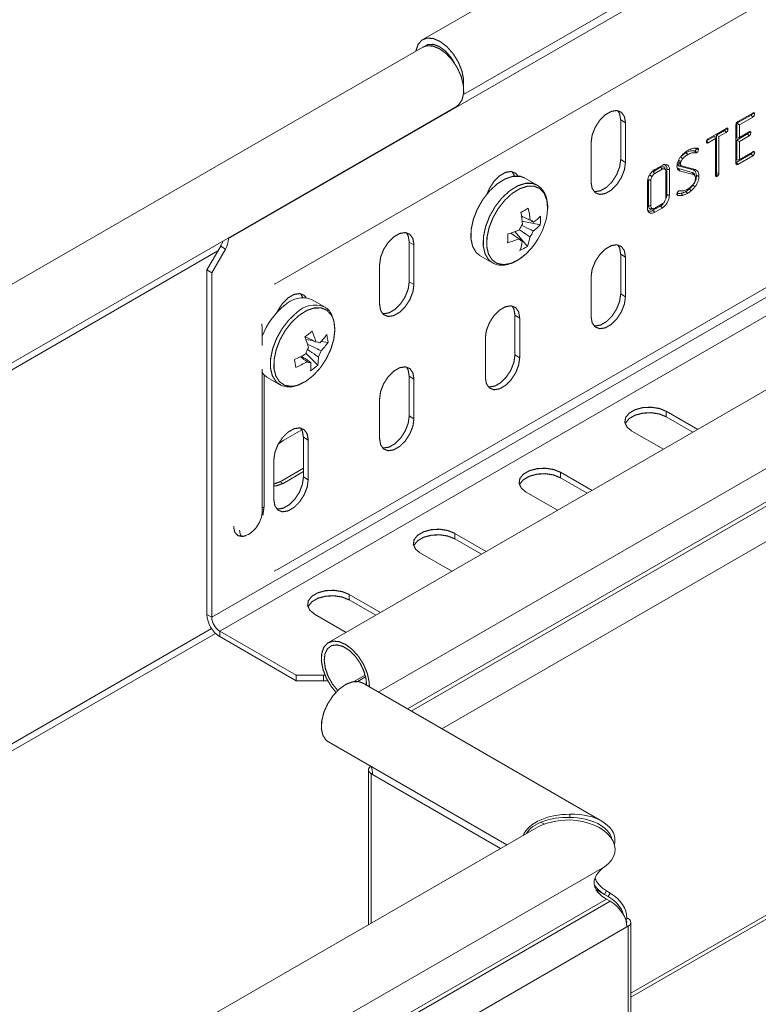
# Model space of a CAD drawing. Header units: millimetres. Extents: x 306 to 1436, y -1629 to 484.
# Tile 7 of 31: x 784 to 883, y -1063 to -931. Entities that reach past the tile are written whole.
import ezdxf

# ---------------------------------------------------------------- set-up
doc = ezdxf.new("R2010")
doc.units = ezdxf.units.MM
doc.linetypes.add('K5LT32768', pattern=[0])
doc.linetypes.add('K5LT32769', pattern=[0])

msp = doc.modelspace()

# ---------------------------------------------------------------- linework, layer by layer
at = {"color": 7, "linetype": 'K5LT32768', "lineweight": 15}
for p, q in [((1027.81, -824.12), (838.3, -933.52)), ((843.76, -940.88), (1032.36, -832)), ((942.19, -885.18), (812.33, -960.14)), ((818.9, -966.02), (936.28, -898.26)), ((810.08, -1010.81), (944.43, -933.26)), ((838.3, -934.54), (763, -978.01)), ((811.15, -1012.65), (945.5, -935.09)), ((818.9, -1004.4), (936.28, -936.64)), ((767.55, -985.9), (842.85, -942.42)), ((864.78, -944.28), (865.42, -944.64)), ((864.78, -949.58), (864.78, -944.28)), ((882.23, -943.63), (880.33, -944.72)), ((880.45, -944.5), (882.45, -943.35)), ((882.44, -943.89), (880.67, -944.91)), ((882.23, -943.63), (882.44, -943.89)), ((882.36, -943.42), (882.7, -943.47)), ((865.42, -949.95), (865.42, -944.64)), ((876.49, -946.78), (878.89, -945.4)), ((878.67, -945.68), (877.59, -946.3)), ((878.67, -945.68), (878.89, -945.94)), ((880.2, -950.09), (880.2, -944.93)), ((880.33, -944.72), (880.33, -946.7)), ((880.33, -944.72), (880.67, -944.91)), ((880.67, -944.91), (880.67, -946.61)), ((877.37, -946.43), (876.28, -947.06)), ((876.28, -947.06), (876.49, -947.32)), ((877.46, -946.77), (876.49, -947.32)), ((877.37, -946.43), (877.46, -946.77)), ((877.46, -951.66), (877.46, -946.77)), ((877.59, -946.3), (877.59, -951.33)), ((877.59, -946.3), (877.92, -946.5)), ((878.89, -945.94), (877.92, -946.5)), ((877.92, -946.5), (877.92, -951.38)), ((881.73, -946.15), (880.33, -946.96)), ((880.33, -946.7), (880.67, -946.61)), ((880.33, -946.96), (880.33, -949.64)), ((880.33, -946.96), (880.67, -947.15)), ((880.67, -946.61), (881.95, -945.87)), ((881.95, -946.41), (880.67, -947.15)), ((881.73, -946.15), (881.95, -946.41)), ((881.87, -945.94), (882.2, -946)), ((860.82, -947.3), (860.82, -952.61)), ((874.53, -948.07), (874.81, -948.09)), ((874.66, -948.41), (874.8, -948.69)), ((874.81, -948.09), (875.09, -948.06)), ((876.25, -947.22), (876.31, -947.35)), ((880.67, -947.15), (880.67, -949.55)), ((864.78, -949.58), (865.42, -949.95)), ((882.23, -948.8), (880.24, -949.95)), ((880.33, -949.64), (880.67, -949.55)), ((882.45, -949.06), (880.45, -950.22)), ((880.67, -949.55), (882.44, -948.52)), ((882.23, -948.8), (882.45, -949.06)), ((882.36, -948.59), (882.7, -948.65)), ((870.12, -950.61), (869.11, -951.2)), ((870.33, -950.88), (869.33, -951.46)), ((869.34, -950.91), (870.32, -950.35)), ((870.97, -950.87), (870.97, -954.3)), ((871.3, -950.92), (871.3, -954.35)), ((874.35, -951.3), (872.51, -950.79)), ((872.63, -950.45), (874.46, -950.95)), ((872.85, -949.83), (872.79, -950.01)), ((872.92, -950.41), (874.75, -950.92)), ((880.24, -949.95), (880.2, -949.97)), ((853.62, -952.99), (851.98, -952.05)), ((868.49, -952.27), (868.49, -955.76)), ((868.83, -952.33), (868.83, -955.8)), ((870.83, -954.65), (870.83, -951.17)), ((874.48, -951.57), (872.64, -951.06)), ((877.48, -951.54), (877.46, -951.55)), ((877.48, -951.54), (877.69, -951.81)), ((877.56, -951.47), (877.86, -951.64)), ((877.59, -951.33), (877.92, -951.38)), ((868.36, -956.05), (868.36, -952.62)), ((870.97, -954.3), (870.92, -954.65)), ((872.31, -954.15), (872.42, -954.36)), ((872.59, -953.75), (872.68, -953.74)), ((872.92, -953.78), (873.18, -953.75)), ((870.11, -955.8), (869.13, -956.36)), ((869.33, -956.09), (870.33, -955.51)), ((870.32, -956.06), (869.34, -956.63)), ((854.04, -958.3), (851.62, -957.81)), ((853.1, -957.97), (852.82, -957.82)), ((812.24, -960.09), (812.33, -960.14)), ((852.31, -961.19), (850.64, -959.22)), ((809.45, -964.34), (811.28, -961.17)), ((810.08, -964.71), (811.91, -961.54)), ((811.28, -961.17), (811.91, -961.54)), ((836.5, -960.61), (837.13, -960.97)), ((836.5, -965.91), (836.5, -960.61)), ((837.13, -966.28), (837.13, -960.97)), ((845.98, -962.44), (847.62, -963.39)), ((864.78, -962.24), (865.42, -962.61)), ((864.78, -967.55), (864.78, -962.24)), ((865.42, -967.92), (865.42, -962.61)), ((832.54, -963.63), (832.54, -968.93)), ((809.45, -964.34), (810.08, -964.71)), ((809.45, -964.34), (809.45, -1010.45)), ((810.08, -964.71), (810.08, -1010.81)), ((860.82, -965.26), (860.82, -970.57)), ((818.53, -966.2), (818.42, -966.25)), ((818.55, -966.19), (818.9, -966.02)), ((818.81, -966.07), (818.9, -966.02)), ((836.5, -965.91), (837.13, -966.28)), ((864.78, -967.55), (865.42, -967.92)), ((825.16, -969.27), (823.51, -968.32)), ((825.26, -969.33), (825.16, -969.27)), ((900.99, -970.73), (825.68, -1014.2)), ((850.64, -970.4), (851.27, -970.77)), ((850.64, -975.71), (850.64, -970.4)), ((851.27, -976.08), (851.27, -970.77)), ((816.79, -971.55), (816.8, -971.62)), ((816.84, -972.05), (816.79, -971.65)), ((816.84, -974.44), (816.84, -972.05)), ((846.68, -973.43), (846.68, -978.73)), ((823.56, -973.76), (822.66, -973.64)), ((824.53, -974.1), (824.32, -974)), ((825.64, -974.03), (824.72, -973.91)), ((824.28, -977.07), (822.69, -975.47)), ((850.64, -975.71), (851.27, -976.08)), ((816.84, -996.55), (816.84, -977.62)), ((836.5, -978.57), (837.13, -978.94)), ((836.5, -983.88), (836.5, -978.57)), ((817.51, -978.72), (819.16, -979.67)), ((818.98, -979.55), (819.16, -979.67)), ((837.13, -984.24), (837.13, -978.94)), ((832.54, -981.59), (832.54, -986.9)), ((836.5, -983.88), (837.13, -984.24)), ((875.09, -985.68), (870.87, -983.25)), ((870.87, -983.98), (870.87, -983.25)), ((874.45, -986.05), (870.87, -983.98)), ((822.13, -985.73), (819.63, -987.18)), ((866.28, -985.9), (870.49, -988.33)), ((819.63, -987.18), (818.97, -987.66)), ((822.35, -986.73), (822.99, -987.1)), ((822.35, -992.04), (822.35, -986.73)), ((822.99, -992.41), (822.99, -987.1)), ((818.39, -989.75), (818.39, -995.06)), ((819.24, -992.67), (822.35, -990.87)), ((819.63, -992.89), (822.35, -991.32)), ((860.95, -993.84), (856.73, -991.41)), ((856.73, -992.15), (856.73, -991.41)), ((819.24, -992.67), (819.63, -992.89)), ((822.35, -992.04), (822.99, -992.41)), ((860.31, -994.21), (856.73, -992.15)), ((852.14, -994.07), (856.35, -996.5)), ((846.8, -1002.01), (842.59, -999.58)), ((842.59, -1000.31), (842.59, -999.58)), ((846.17, -1002.38), (842.59, -1000.31)), ((837.99, -1002.23), (842.21, -1004.66)), ((818.53, -1004.58), (818.42, -1004.62)), ((818.55, -1004.57), (818.9, -1004.4)), ((818.81, -1004.45), (818.9, -1004.4)), ((832.66, -1010.17), (828.45, -1007.74)), ((828.45, -1008.48), (828.45, -1007.74)), ((832.02, -1010.54), (828.45, -1008.48)), ((809.45, -1010.45), (810.08, -1010.81)), ((823.85, -1010.39), (828.06, -1012.83)), ((811.15, -1012.65), (821.38, -1018.56)), ((811.15, -1013.39), (811.15, -1012.65)), ((810.6, -1012.97), (760.6, -1041.83)), ((811.15, -1013.39), (821.38, -1019.29)), ((825.03, -1018.56), (821.38, -1018.56)), ((821.38, -1019.29), (821.38, -1018.56)), ((825.03, -1019.29), (821.38, -1019.29)), ((825.03, -1019.29), (825.03, -1018.56)), ((830.61, -1018.54), (829.11, -1019.4)), ((830.67, -1018.77), (829.59, -1019.39)), ((862.25, -1038.08), (830.23, -1019.6)), ((825.68, -1027.48), (849.54, -1041.25)), ((831.05, -1031.22), (831.05, -1051.92)), ((831.42, -1031.73), (831.58, -1031.82)), ((857.98, -1037.6), (857.98, -1037.15)), ((853.43, -1039), (786.1, -1077.87)), ((866.15, -1061.62), (906.97, -1038.06)), ((862.63, -1044.18), (789.06, -1086.65)), ((862.62, -1047.89), (862.9, -1047.41)), ((862.62, -1047.89), (863.1, -1048.18)), ((862.9, -1047.41), (863.39, -1047.71)), ((863.39, -1048.8), (862.9, -1048.5)), ((863.1, -1048.18), (863.39, -1047.71)), ((865.41, -1051.14), (865.61, -1051.02)), ((865.61, -1051.02), (865.78, -1051.12)), ((865.61, -1052.23), (790.6, -1095.54)), ((865.78, -1052.14), (865.61, -1052.23)), ((865.78, -1102.14), (865.78, -1052.14)), ((866.15, -1101.63), (866.15, -1051.63))]:
    msp.add_line(p, q, dxfattribs=at)
at = {"color": 8, "linetype": 'K5LT32769', "lineweight": 15, "true_color": 0x808080}
for p, q in [((842.23, -936.12), (842.16, -936.16)), ((761.65, -990.24), (810.91, -961.8)), ((817.08, -978.38), (817.08, -996.02)), ((905.74, -978.47), (832.36, -1020.83)), ((905.87, -982.88), (836.25, -1023.07)), ((906.11, -983.32), (836.75, -1023.36)), ((907.28, -987.36), (840.84, -1025.72)), ((761.65, -1040.25), (810.06, -1012.3)), ((831.58, -1031.64), (831.42, -1031.73)), ((831.42, -1031.73), (831.42, -1051.71)), ((831.58, -1031.82), (848.72, -1041.72)), ((907.28, -1037.37), (866.15, -1061.11)), ((854.12, -1038.21), (854.58, -1038.48)), ((862.9, -1048.5), (789.61, -1090.81)), ((861.49, -1047.23), (862.62, -1047.89)), ((861.5, -1047.25), (863.1, -1048.18)), ((863.39, -1048.8), (789.83, -1091.26)), ((865.47, -1051.3), (865.78, -1051.12)), ((865.61, -1052.04), (865.78, -1052.14))]:
    msp.add_line(p, q, dxfattribs=at)
at = {"color": 7, "linetype": 'K5LT32768', "const_width": 0.15}
for points in [[(837.4, -935.06), (837.4, -935.02), (837.68, -934.17), (838.19, -933.59), (838.9, -933.32), (839.74, -933.39), (840.65, -933.79), (841.55, -934.48), (842.38, -935.42), (843.06, -936.52), (843.54, -937.7), (843.77, -938.86), (843.77, -939.81)], [(842.85, -942.42), (843.13, -942.22), (843.57, -941.57), (843.78, -940.68), (843.74, -939.62), (843.45, -938.46), (842.94, -937.32), (842.24, -936.26), (841.41, -935.37), (840.52, -934.73), (839.63, -934.38), (838.82, -934.36), (838.3, -934.54)], [(838.59, -934.41), (839, -934.19), (839.73, -934.16), (840.54, -934.46), (841.36, -935.07), (842.1, -935.93), (842.57, -936.71)], [(865.42, -944.64), (865.28, -943.82), (864.88, -943.25), (864.27, -943.01), (863.52, -943.13), (862.72, -943.59), (861.97, -944.34), (861.36, -945.28), (860.96, -946.31), (860.82, -947.3)], [(864.78, -944.28), (864.64, -943.45), (864.39, -943.03)], [(874.85, -948.12), (874.97, -948.12), (875.07, -948.12), (875.17, -948.11)], [(861.21, -953.86), (861.33, -953.87), (862.08, -953.75), (862.88, -953.29), (863.63, -952.55), (864.24, -951.6), (864.64, -950.57), (864.78, -949.58)], [(872.54, -949.7), (872.7, -949.77), (872.85, -949.83)], [(872.81, -949.26), (872.89, -949.32), (872.98, -949.39), (873.08, -949.47)], [(873.54, -948.64), (873.6, -948.72), (873.67, -948.8), (873.75, -948.91)], [(860.82, -952.61), (860.96, -953.43), (861.36, -954), (861.97, -954.24), (862.72, -954.12), (863.52, -953.66), (864.27, -952.91), (864.88, -951.97), (865.28, -950.94), (865.42, -949.95)], [(870.12, -950.61), (870.19, -950.69), (870.25, -950.77), (870.33, -950.88)], [(870.76, -950.91), (870.71, -950.78), (870.66, -950.65)], [(870.97, -950.87), (871.07, -950.89), (871.17, -950.9), (871.3, -950.92)], [(872.44, -950.13), (872.59, -950.15), (872.77, -950.18)], [(872.47, -949.9), (872.61, -949.95), (872.79, -950.01)], [(872.51, -950.79), (872.55, -950.87), (872.59, -950.95), (872.64, -951.06)], [(872.63, -950.45), (872.72, -950.44), (872.8, -950.43), (872.92, -950.41)], [(874.46, -950.95), (874.55, -950.94), (874.63, -950.94), (874.75, -950.92)], [(880.24, -949.95), (880.34, -950.08), (880.45, -950.22)], [(851.98, -952.05), (851.34, -951.81), (850.39, -951.81), (849.35, -952.15), (848.29, -952.81), (847.27, -953.74), (846.35, -954.9), (845.61, -956.21), (845.07, -957.58), (844.78, -958.93), (844.75, -960.17), (844.99, -961.23), (845.48, -962.04), (845.98, -962.44)], [(851.04, -951.77), (850.74, -951.41), (850.12, -951.17), (849.37, -951.29), (848.58, -951.75), (847.83, -952.5), (847.22, -953.45), (846.92, -954.15)], [(850.55, -951.78), (850.5, -951.61), (850.25, -951.19)], [(868.49, -952.27), (868.59, -952.29), (868.69, -952.31), (868.83, -952.33)], [(868.67, -951.66), (868.76, -951.71), (868.85, -951.76), (868.97, -951.83)], [(869.11, -951.2), (869.18, -951.28), (869.24, -951.35), (869.33, -951.46)], [(874.35, -951.3), (874.42, -951.43), (874.48, -951.57)], [(874.61, -951.5), (874.66, -951.62), (874.71, -951.75)], [(874.91, -951.74), (875.01, -951.75), (875.11, -951.77), (875.25, -951.79)], [(873.97, -953.5), (874.09, -953.62), (874.21, -953.74)], [(874.45, -952.99), (874.59, -953.1), (874.72, -953.21)], [(870.97, -954.3), (871.07, -954.31), (871.17, -954.33), (871.3, -954.35)], [(872.89, -954.08), (872.94, -954.16), (872.99, -954.25), (873.06, -954.36)], [(873.5, -953.84), (873.57, -953.92), (873.63, -954), (873.72, -954.1)], [(868.49, -955.76), (868.59, -955.77), (868.69, -955.78), (868.83, -955.8)], [(868.67, -956.16), (868.82, -956.15), (868.97, -956.14)], [(868.87, -956.2), (869, -956.18), (869.13, -956.17)], [(869.13, -956.36), (869.19, -956.44), (869.26, -956.52), (869.34, -956.63)], [(870.11, -955.8), (870.17, -955.88), (870.24, -955.96), (870.32, -956.06)], [(837.13, -960.97), (836.99, -960.14), (836.59, -959.58), (835.98, -959.34), (835.23, -959.46), (834.43, -959.92), (833.68, -960.66), (833.07, -961.61), (832.67, -962.64), (832.54, -963.63)], [(836.5, -960.61), (836.36, -959.78), (836.11, -959.36)], [(865.42, -962.61), (865.28, -961.78), (864.88, -961.21), (864.27, -960.97), (863.52, -961.09), (862.72, -961.55), (861.97, -962.3), (861.36, -963.25), (860.96, -964.27), (860.82, -965.26)], [(864.78, -962.24), (864.64, -961.41), (864.39, -960.99)], [(832.54, -968.93), (832.67, -969.76), (833.07, -970.33), (833.68, -970.57), (834.43, -970.45), (835.23, -969.99), (835.98, -969.24), (836.59, -968.3), (836.99, -967.27), (837.13, -966.28)], [(832.92, -970.18), (833.05, -970.2), (833.8, -970.08), (834.6, -969.62), (835.35, -968.87), (835.96, -967.93), (836.36, -966.9), (836.5, -965.91)], [(822.73, -968.06), (822.45, -967.74), (821.84, -967.5), (821.09, -967.62), (820.29, -968.08), (819.54, -968.83), (818.93, -969.77), (818.82, -970.01)], [(822.25, -968.05), (822.21, -967.94), (821.97, -967.52)], [(860.82, -970.57), (860.96, -971.4), (861.36, -971.96), (861.97, -972.2), (862.72, -972.09), (863.52, -971.63), (864.27, -970.88), (864.88, -969.93), (865.28, -968.9), (865.42, -967.92)], [(861.21, -971.82), (861.33, -971.84), (862.08, -971.72), (862.88, -971.26), (863.63, -970.51), (864.24, -969.56), (864.64, -968.54), (864.78, -967.55)], [(851.27, -970.77), (851.13, -969.94), (850.74, -969.38), (850.12, -969.14), (849.37, -969.26), (848.58, -969.72), (847.83, -970.46), (847.22, -971.41), (846.82, -972.44), (846.68, -973.43)], [(850.64, -970.4), (850.5, -969.58), (850.25, -969.16)], [(821.22, -979.86), (821.65, -979.74), (822.67, -979.24), (823.68, -978.45), (824.61, -977.43), (825.41, -976.23), (826.02, -974.93), (826.41, -973.61), (826.55, -972.36), (826.44, -971.25), (826.25, -970.68)], [(846.68, -978.73), (846.82, -979.56), (847.22, -980.13), (847.83, -980.37), (848.58, -980.25), (849.37, -979.79), (850.12, -979.04), (850.74, -978.1), (851.13, -977.07), (851.27, -976.08)], [(847.06, -979.98), (847.19, -980), (847.94, -979.88), (848.74, -979.42), (849.49, -978.67), (850.1, -977.73), (850.5, -976.7), (850.64, -975.71)], [(837.13, -978.94), (836.99, -978.11), (836.59, -977.54), (835.98, -977.3), (835.23, -977.42), (834.43, -977.88), (833.68, -978.63), (833.07, -979.57), (832.67, -980.6), (832.54, -981.59)], [(836.5, -978.57), (836.36, -977.74), (836.11, -977.32)], [(816.84, -978.08), (817.05, -978.35), (817.51, -978.72)], [(870.87, -983.25), (869.95, -982.87), (868.86, -982.71), (867.73, -982.76), (866.71, -983.04), (865.91, -983.5), (865.44, -984.09), (865.34, -984.74), (865.63, -985.37), (866.28, -985.9)], [(832.92, -988.15), (833.05, -988.16), (833.8, -988.05), (834.6, -987.59), (835.35, -986.84), (835.96, -985.89), (836.36, -984.86), (836.5, -983.88)], [(870.87, -983.98), (869.95, -983.61), (868.86, -983.44), (867.73, -983.5), (866.71, -983.77), (865.91, -984.23), (865.44, -984.82), (865.39, -984.94)], [(832.54, -986.9), (832.67, -987.72), (833.07, -988.29), (833.68, -988.53), (834.43, -988.41), (835.23, -987.95), (835.98, -987.21), (836.59, -986.26), (836.99, -985.23), (837.13, -984.24)], [(822.99, -987.1), (822.85, -986.27), (822.45, -985.71), (821.84, -985.47), (821.09, -985.58), (820.29, -986.04), (819.54, -986.79), (818.93, -987.74), (818.53, -988.77), (818.39, -989.75)], [(822.35, -986.73), (822.21, -985.91), (821.97, -985.48)], [(856.73, -991.41), (855.81, -991.04), (854.72, -990.87), (853.59, -990.93), (852.57, -991.2), (851.77, -991.66), (851.29, -992.25), (851.2, -992.9), (851.49, -993.53), (852.14, -994.07)], [(856.73, -992.15), (855.81, -991.77), (854.72, -991.6), (853.59, -991.66), (852.57, -991.94), (851.77, -992.4), (851.29, -992.99), (851.25, -993.11)], [(818.39, -995.06), (818.53, -995.89), (818.93, -996.46), (819.54, -996.7), (820.29, -996.58), (821.09, -996.12), (821.84, -995.37), (822.45, -994.42), (822.85, -993.4), (822.99, -992.41)], [(818.39, -992.98), (818.4, -992.98), (819.24, -992.67)], [(818.39, -993.22), (818.78, -993.21), (819.63, -992.89)], [(818.78, -996.31), (818.91, -996.33), (819.66, -996.21), (820.45, -995.75), (821.2, -995), (821.82, -994.06), (822.21, -993.03), (822.35, -992.04)], [(814.64, -999.89), (814.19, -1000), (813.57, -999.88), (813.15, -999.41), (813.01, -998.65)], [(842.59, -999.58), (841.66, -999.2), (840.57, -999.03), (839.45, -999.09), (838.43, -999.37), (837.63, -999.83), (837.15, -1000.42), (837.05, -1001.07), (837.35, -1001.7), (837.99, -1002.23)], [(842.59, -1000.31), (841.66, -999.94), (840.57, -999.77), (839.45, -999.83), (838.43, -1000.1), (837.63, -1000.56), (837.15, -1001.15), (837.1, -1001.27)], [(828.45, -1007.74), (827.52, -1007.37), (826.43, -1007.2), (825.31, -1007.25), (824.28, -1007.53), (823.49, -1007.99), (823.01, -1008.58), (822.91, -1009.23), (823.2, -1009.86), (823.85, -1010.39)], [(828.45, -1008.48), (827.52, -1008.1), (826.43, -1007.93), (825.31, -1007.99), (824.28, -1008.26), (823.49, -1008.73), (823.01, -1009.32), (822.96, -1009.43)], [(826.7, -1020.84), (826.05, -1020.03), (825.4, -1018.93), (824.96, -1017.77), (824.75, -1016.64), (824.8, -1015.63), (825.08, -1014.81), (825.6, -1014.25), (826.3, -1014), (827.12, -1014.07), (828.02, -1014.46), (828.91, -1015.14), (829.72, -1016.05), (830.4, -1017.13), (830.88, -1018.28), (831.14, -1019.43), (831.17, -1020.14)], [(826.97, -1020.64), (826.24, -1019.75), (825.66, -1018.72), (825.28, -1017.64), (825.13, -1016.6), (825.23, -1015.7), (825.57, -1015.01), (826.12, -1014.6), (826.83, -1014.5), (827.64, -1014.71), (828.47, -1015.23), (829.27, -1016), (829.94, -1016.96), (830.44, -1018.03), (830.73, -1019.1), (830.78, -1019.92)], [(830.23, -1019.6), (829.72, -1019.41), (828.91, -1019.44), (828.02, -1019.79), (827.12, -1020.43), (826.3, -1021.31), (825.6, -1022.37), (825.08, -1023.52), (824.8, -1024.67), (824.75, -1025.73), (824.96, -1026.62), (825.4, -1027.27), (825.68, -1027.48)], [(825.24, -1018.56), (825.23, -1018.56), (825.03, -1018.56)], [(831.42, -1031.73), (831.26, -1031.62), (831.14, -1031.49), (831.07, -1031.36), (831.05, -1031.22), (831.07, -1031.08), (831.14, -1030.94), (831.26, -1030.82), (831.35, -1030.75)]]:
    msp.add_lwpolyline(points, dxfattribs=at)
at = {"color": 8, "linetype": 'K5LT32769', "true_color": 0x808080, "const_width": 0.15}
for points in [[(853.63, -953), (852.98, -952.76), (852.03, -952.76), (850.99, -953.1), (849.93, -953.76), (848.91, -954.69), (848, -955.85), (847.25, -957.16), (846.72, -958.53), (846.43, -959.88), (846.4, -961.12), (846.64, -962.18), (847.13, -962.99), (847.65, -963.41)], [(855.01, -956.13), (854.91, -955.02), (854.56, -954.11), (853.98, -953.47), (853.2, -953.14), (852.29, -953.14), (851.29, -953.47), (850.27, -954.1), (849.29, -955.01), (848.41, -956.12), (847.69, -957.38), (847.18, -958.69), (846.9, -959.99), (846.87, -961.19), (847.1, -962.21), (847.57, -962.98), (848.25, -963.47), (849.1, -963.64), (850.07, -963.48), (851.09, -962.99), (852.09, -962.22), (852.86, -961.41)], [(826.25, -970.68), (826.07, -970.36), (825.48, -969.73), (824.71, -969.42), (823.79, -969.43), (822.78, -969.77), (821.76, -970.42)], [(821.42, -970.07), (820.41, -971.02), (819.5, -972.19), (818.76, -973.5), (818.24, -974.87), (817.96, -976.21), (817.94, -977.45), (818.19, -978.5), (818.69, -979.29), (818.98, -979.55)], [(821.76, -970.42), (820.78, -971.33), (819.91, -972.45), (819.2, -973.71), (818.7, -975.03), (818.43, -976.33), (818.41, -977.52), (818.66, -978.53), (819.14, -979.29), (819.83, -979.77), (820.68, -979.92), (821.22, -979.86)], [(817.08, -996.02), (816.94, -997.05), (816.9, -997.18)]]:
    msp.add_lwpolyline(points, dxfattribs=at)
at = {"color": 7, "linetype": 'K5LT32768', "lineweight": 15}
for centre, radius, start, end in [((841.8, -937.91), 21.05, 297.1777, 300.2947), ((840.13, -958.83), 12.59, 5.1759, 12.6171), ((846.05, -955.56), 8.98, 319.355, 356.3261), ((839.13, -959.38), 12.59, 5.1761, 12.6168), ((849.43, -952.84), 6.31, 305.6193, 317.2214), ((846.97, -957.56), 7.1, 354.0312, 3.5094), ((853.62, -959.92), 2.58, 139.2532, 159.0864), ((852.64, -958.22), 0.531, 28.6414, 86.3695), ((849.4, -954.01), 6.31, 305.6193, 317.2212), ((809.44, -960.05), 2.89, 328.8563, 358.0435), ((829.17, -959.67), 20.52, 357.1314, 0.4092), ((846.38, -948.48), 12.65, 285.0653, 292.3593), ((846.4, -947.3), 12.65, 285.0656, 292.359), ((851.65, -959.92), 0.531, 208.6419, 266.3696), ((845.98, -958.96), 6.72, 340.5855, 351.9035), ((850.67, -958.22), 2.58, 319.2534, 339.086), ((808.41, -959.51), 3.31, 329.8689, 343.0232), ((844.97, -959.51), 6.72, 340.5852, 351.9038), ((848.54, -955.51), 6.81, 293.9172, 303.5552), ((822.24, -971.51), 3.43, 68.2316, 135.8407), ((825.96, -976.68), 9.77, 129.2936, 159.1448), ((810.73, -957.17), 19.99, 306.1863, 309.7829), ((810.36, -978.3), 13.16, 15.649, 22.3334), ((811.35, -977.53), 13.16, 15.649, 22.3334), ((818.94, -968.46), 7.95, 314.7314, 325.2666), ((819.65, -974.49), 6.01, 4.4654, 14.5422), ((825.09, -976.17), 2.5, 145.6952, 165.928), ((824.16, -974.54), 0.573, 49.5762, 104.3703), ((819.11, -969.5), 7.95, 314.7314, 325.2666), ((816.09, -964.85), 12.56, 293.8127, 301.5746), ((819.15, -976.19), 5.2, 350.3017, 2.727), ((822.28, -974.54), 2.5, 325.6955, 345.9279), ((796.48, -981.01), 25.11, 8.2994, 10.7081), ((816.26, -965.9), 12.56, 293.8125, 301.5747), ((823.21, -976.16), 0.573, 229.5764, 284.3701), ((818.16, -976.96), 5.2, 350.3017, 2.727), ((818.89, -971.19), 7.97, 303.4713, 312.498), ((813.13, -1010.28), 3.69, 182.6055, 237.3944), ((812.39, -1010.71), 2.31, 182.6051, 237.3948), ((825.04, -1022.65), 3.36, 80.0578, 90.0807), ((827.39, -1031.79), 4.19, 359.4852, 13.3707), ((865.59, -1051.63), 0.546, 290.7836, 69.2165), ((865.33, -1051.63), 0.266, 336.6679, 48.1783)]:
    msp.add_arc(centre, radius, start, end, dxfattribs=at)
at = {"color": 8, "linetype": 'K5LT32769', "lineweight": 15, "true_color": 0x808080}
for centre, radius, start, end in [((823.89, -972.46), 3.43, 68.2316, 135.8407), ((817.31, -996.48), 0.51, 116.4737, 159.003)]:
    msp.add_arc(centre, radius, start, end, dxfattribs=at)
at = {"color": 7, "linetype": 'K5LT32768', "lineweight": 15}
for centre, major_axis, ratio, start_param, end_param in [((857.98, -1040.87), (6.43, 0), 0.577382, 1.570796, 2.901698), ((857.98, -1040.87), (6.04, -0.32), 0.539191, 1.599042, 2.88104), ((857.98, -1041.63), (6.43, 0), 0.577382, 1.570796, 2.356113), ((857.98, -1040.87), (6.04, 0.36), 0.613166, 6.083667, 7.81746), ((857.98, -1040.87), (5.66, 0), 0.577382, 0.126141, 1.570796), ((857.98, -1041.63), (6.04, -0.36), 0.613166, 5.627117, 7.890503), ((867.28, -1046.09), (6.04, 0.32), 0.539191, 2.420758, 3.87319), ((867.28, -1045.33), (6.04, -0.32), 0.539191, 3.35522, 3.929681), ((867.28, -1045.33), (6.43, 0), 0.577382, 3.505291, 3.901436), ((857.52, -1051.25), (7.71, 0), 0.577382, 0.156322, 0.759843), ((857.52, -1051.25), (8.09, 0.35), 0.604383, 6.256768, 7.016611), ((857.52, -1052.01), (8.09, -0.35), 0.604383, 0.026417, 0.78626)]:
    msp.add_ellipse(centre, major_axis=major_axis, ratio=ratio, start_param=start_param, end_param=end_param, dxfattribs=at)
for points, knots in [([(882.36, -943.42), (882.36, -943.44), (882.36, -943.47), (882.33, -943.52), (882.31, -943.55), (882.3, -943.57), (882.27, -943.6), (882.24, -943.62), (882.23, -943.63)], [0, 0, 0, 0, 0.202264, 0.475879, 0.548274, 0.620728, 0.738702, 1, 1, 1, 1]), ([(882.36, -943.4), (882.36, -943.4), (882.36, -943.4), (882.36, -943.41), (882.36, -943.42), (882.36, -943.42)], [0, 0, 0, 0, 0.009243, 0.568624, 1, 1, 1, 1]), ([(882.7, -943.47), (882.69, -943.51), (882.68, -943.59), (882.64, -943.69), (882.6, -943.75), (882.56, -943.8), (882.51, -943.85), (882.46, -943.87), (882.44, -943.89)], [0, 0, 0, 0, 0.258425, 0.483645, 0.573581, 0.662495, 0.832139, 1, 1, 1, 1]), ([(882.45, -943.35), (882.46, -943.34), (882.48, -943.33), (882.51, -943.32), (882.55, -943.31), (882.61, -943.31), (882.66, -943.35), (882.69, -943.4), (882.69, -943.44), (882.7, -943.46), (882.7, -943.47)], [0, 0, 0, 0, 0.115187, 0.172838, 0.230479, 0.434778, 0.685215, 0.860616, 0.895181, 1, 1, 1, 1]), ([(878.79, -945.48), (878.79, -945.5), (878.79, -945.53), (878.77, -945.57), (878.75, -945.61), (878.73, -945.64), (878.7, -945.66), (878.68, -945.67), (878.67, -945.68)], [0, 0, 0, 0, 0.269576, 0.404735, 0.563673, 0.667862, 0.85407, 1, 1, 1, 1]), ([(878.79, -945.46), (878.79, -945.46), (878.79, -945.46), (878.79, -945.47), (878.79, -945.47), (878.79, -945.48)], [0, 0, 0, 0, 0.107634, 0.613161, 1, 1, 1, 1]), ([(878.79, -945.48), (878.83, -945.48), (878.91, -945.49), (879.02, -945.51), (879.09, -945.53), (879.13, -945.53)], [0, 0, 0, 0, 0.347019, 0.6735, 1, 1, 1, 1]), ([(878.89, -945.4), (878.9, -945.39), (878.93, -945.38), (878.96, -945.37), (878.99, -945.36), (879.05, -945.37), (879.09, -945.41), (879.12, -945.45), (879.13, -945.5), (879.13, -945.52), (879.13, -945.53)], [0, 0, 0, 0, 0.122192, 0.18335, 0.244489, 0.455142, 0.665073, 0.853006, 0.889409, 1, 1, 1, 1]), ([(879.13, -945.53), (879.12, -945.57), (879.12, -945.63), (879.08, -945.73), (879.04, -945.8), (878.99, -945.86), (878.95, -945.9), (878.91, -945.93), (878.89, -945.94)], [0, 0, 0, 0, 0.26707, 0.400563, 0.600599, 0.681879, 0.845631, 1, 1, 1, 1]), ([(880.2, -944.93), (880.2, -944.89), (880.2, -944.82), (880.24, -944.71), (880.29, -944.63), (880.36, -944.55), (880.42, -944.52), (880.45, -944.5)], [0, 0, 0, 0, 0.258066, 0.428775, 0.600518, 0.779016, 1, 1, 1, 1]), ([(876.25, -947.19), (876.26, -947.15), (876.26, -947.07), (876.31, -946.98), (876.35, -946.92), (876.37, -946.89), (876.39, -946.87), (876.4, -946.85), (876.44, -946.82), (876.47, -946.8), (876.49, -946.78)], [0, 0, 0, 0, 0.272857, 0.497212, 0.587688, 0.675533, 0.719381, 0.741277, 0.829191, 1, 1, 1, 1]), ([(881.87, -945.94), (881.87, -945.96), (881.86, -946), (881.84, -946.05), (881.82, -946.08), (881.8, -946.1), (881.77, -946.13), (881.75, -946.14), (881.73, -946.15)], [0, 0, 0, 0, 0.20908, 0.47968, 0.552266, 0.617527, 0.78187, 1, 1, 1, 1]), ([(881.87, -945.92), (881.87, -945.92), (881.87, -945.92), (881.87, -945.93), (881.87, -945.93), (881.87, -945.94), (881.87, -945.94)], [0, 0, 0, 0, 0.081097, 0.144723, 0.400092, 1, 1, 1, 1]), ([(881.95, -945.87), (881.98, -945.86), (882.05, -945.83), (882.13, -945.85), (882.18, -945.89), (882.19, -945.93), (882.2, -945.96), (882.2, -945.98), (882.2, -946)], [0, 0, 0, 0, 0.266414, 0.518709, 0.754098, 0.849438, 0.897036, 1, 1, 1, 1]), ([(882.2, -946), (882.2, -946.03), (882.19, -946.1), (882.15, -946.2), (882.11, -946.27), (882.05, -946.34), (881.99, -946.39), (881.95, -946.41), (881.95, -946.41)], [0, 0, 0, 0, 0.224277, 0.449724, 0.539514, 0.717508, 0.953743, 1, 1, 1, 1]), ([(872.86, -949.12), (872.95, -949.02), (873.14, -948.81), (873.44, -948.56), (873.65, -948.43), (873.76, -948.36)], [0, 0, 0, 0, 0.316941, 0.654137, 1, 1, 1, 1]), ([(874.66, -948.41), (874.49, -948.39), (874.23, -948.36), (873.84, -948.48), (873.64, -948.59), (873.54, -948.64)], [0, 0, 0, 0, 0.497454, 0.745548, 1, 1, 1, 1]), ([(873.76, -948.36), (873.96, -948.26), (874.29, -948.1), (874.74, -948.02), (874.98, -948.04), (875.09, -948.06)], [0, 0, 0, 0, 0.41832, 0.704877, 1, 1, 1, 1]), ([(874.74, -948.4), (874.73, -948.4), (874.72, -948.41), (874.69, -948.42), (874.67, -948.41), (874.66, -948.41)], [0, 0, 0, 0, 0.263576, 0.528928, 1, 1, 1, 1]), ([(874.87, -948.17), (874.86, -948.19), (874.86, -948.23), (874.82, -948.29), (874.79, -948.35), (874.77, -948.37), (874.76, -948.38), (874.76, -948.39), (874.75, -948.39), (874.75, -948.39), (874.74, -948.4)], [0, 0, 0, 0, 0.224523, 0.555361, 0.742823, 0.874119, 0.904679, 0.912331, 0.942854, 1, 1, 1, 1]), ([(874.74, -948.4), (874.77, -948.43), (874.81, -948.49), (874.88, -948.58), (874.93, -948.63), (874.95, -948.66)], [0, 0, 0, 0, 0.355806, 0.677907, 1, 1, 1, 1]), ([(874.81, -948.09), (874.82, -948.09), (874.83, -948.09), (874.84, -948.1), (874.85, -948.11), (874.85, -948.12)], [0, 0, 0, 0, 0.391445, 0.59047, 1, 1, 1, 1]), ([(874.85, -948.12), (874.86, -948.13), (874.86, -948.13), (874.87, -948.14), (874.87, -948.15), (874.87, -948.16), (874.87, -948.17)], [0, 0, 0, 0, 0.485806, 0.548024, 0.799367, 1, 1, 1, 1]), ([(874.87, -948.17), (874.91, -948.17), (874.98, -948.18), (875.09, -948.2), (875.17, -948.21), (875.2, -948.22)], [0, 0, 0, 0, 0.355808, 0.677909, 1, 1, 1, 1]), ([(875.2, -948.22), (875.2, -948.26), (875.19, -948.34), (875.12, -948.47), (875.06, -948.56), (875.02, -948.61), (874.99, -948.64), (874.97, -948.65), (874.95, -948.66)], [0, 0, 0, 0, 0.239896, 0.517686, 0.75362, 0.847717, 0.894686, 1, 1, 1, 1]), ([(875.09, -948.06), (875.11, -948.06), (875.12, -948.06), (875.15, -948.08), (875.16, -948.1), (875.17, -948.11), (875.17, -948.11)], [0, 0, 0, 0, 0.390764, 0.48843, 0.882348, 1, 1, 1, 1]), ([(875.17, -948.11), (875.18, -948.13), (875.19, -948.15), (875.2, -948.18), (875.2, -948.21), (875.2, -948.22)], [0, 0, 0, 0, 0.414057, 0.703544, 1, 1, 1, 1]), ([(876.31, -947.35), (876.3, -947.34), (876.27, -947.31), (876.25, -947.26), (876.25, -947.21), (876.25, -947.19)], [0, 0, 0, 0, 0.301377, 0.767443, 1, 1, 1, 1]), ([(876.49, -947.32), (876.47, -947.33), (876.44, -947.35), (876.39, -947.36), (876.36, -947.37), (876.34, -947.36), (876.32, -947.36), (876.31, -947.35)], [0, 0, 0, 0, 0.308221, 0.531343, 0.704835, 0.791478, 1, 1, 1, 1]), ([(872.31, -950.47), (872.32, -950.3), (872.35, -950.02), (872.53, -949.58), (872.71, -949.3), (872.83, -949.15), (872.86, -949.12)], [0, 0, 0, 0, 0.363699, 0.633252, 0.902017, 1, 1, 1, 1]), ([(873.08, -949.47), (873.05, -949.52), (872.99, -949.6), (872.91, -949.72), (872.87, -949.8), (872.85, -949.83)], [0, 0, 0, 0, 0.413376, 0.704262, 1, 1, 1, 1]), ([(873.54, -948.64), (873.44, -948.7), (873.27, -948.81), (873.06, -948.99), (872.96, -949.1), (872.93, -949.14)], [0, 0, 0, 0, 0.46974, 0.828859, 1, 1, 1, 1]), ([(873.75, -948.91), (873.73, -948.92), (873.69, -948.94), (873.64, -948.97), (873.6, -949), (873.55, -949.03), (873.51, -949.07), (873.46, -949.11), (873.42, -949.14), (873.39, -949.17), (873.35, -949.2), (873.3, -949.24), (873.26, -949.28), (873.21, -949.33), (873.18, -949.37), (873.13, -949.41), (873.1, -949.45), (873.08, -949.47)], [0, 0, 0, 0, 0.106217, 0.159323, 0.212429, 0.265542, 0.3718, 0.424915, 0.478018, 0.531129, 0.58424, 0.637351, 0.743608, 0.796722, 0.849828, 0.902941, 1, 1, 1, 1]), ([(874.8, -948.69), (874.72, -948.68), (874.56, -948.65), (874.21, -948.69), (873.93, -948.82), (873.75, -948.91)], [0, 0, 0, 0, 0.262553, 0.52551, 1, 1, 1, 1]), ([(874.95, -948.66), (874.94, -948.67), (874.9, -948.69), (874.85, -948.7), (874.82, -948.69), (874.8, -948.69)], [0, 0, 0, 0, 0.301998, 0.724858, 1, 1, 1, 1]), ([(882.36, -948.59), (882.36, -948.61), (882.36, -948.64), (882.34, -948.68), (882.33, -948.71), (882.31, -948.73), (882.29, -948.76), (882.26, -948.78), (882.24, -948.79), (882.23, -948.8)], [0, 0, 0, 0, 0.253722, 0.350813, 0.447606, 0.594109, 0.667222, 0.890339, 1, 1, 1, 1]), ([(882.36, -948.57), (882.36, -948.57), (882.36, -948.57), (882.36, -948.58), (882.36, -948.58), (882.36, -948.59), (882.36, -948.59)], [0, 0, 0, 0, 0.122665, 0.176945, 0.394207, 1, 1, 1, 1]), ([(882.44, -948.52), (882.48, -948.51), (882.55, -948.48), (882.63, -948.5), (882.67, -948.54), (882.69, -948.58), (882.69, -948.61), (882.7, -948.63), (882.7, -948.65)], [0, 0, 0, 0, 0.285429, 0.521071, 0.756144, 0.851164, 0.898598, 1, 1, 1, 1]), ([(882.7, -948.65), (882.69, -948.69), (882.68, -948.76), (882.64, -948.86), (882.6, -948.93), (882.54, -949), (882.48, -949.04), (882.45, -949.06)], [0, 0, 0, 0, 0.264168, 0.48202, 0.569861, 0.734522, 1, 1, 1, 1]), ([(868.36, -952.62), (868.37, -952.47), (868.39, -952.16), (868.6, -951.69), (868.87, -951.29), (869.14, -951.04), (869.29, -950.94), (869.34, -950.91)], [0, 0, 0, 0, 0.247575, 0.479253, 0.692746, 0.909924, 1, 1, 1, 1]), ([(870.65, -950.66), (870.62, -950.62), (870.55, -950.54), (870.39, -950.51), (870.23, -950.56), (870.14, -950.6), (870.12, -950.61)], [0, 0, 0, 0, 0.265175, 0.58858, 0.896962, 1, 1, 1, 1]), ([(870.32, -950.35), (870.45, -950.29), (870.69, -950.17), (870.99, -950.24), (871.2, -950.42), (871.29, -950.68), (871.3, -950.87), (871.3, -950.92)], [0, 0, 0, 0, 0.240543, 0.469643, 0.674617, 0.906127, 1, 1, 1, 1]), ([(870.83, -951.17), (870.83, -951.09), (870.81, -950.96), (870.71, -950.84), (870.58, -950.79), (870.45, -950.82), (870.36, -950.86), (870.33, -950.88)], [0, 0, 0, 0, 0.256247, 0.465747, 0.674515, 0.887269, 1, 1, 1, 1]), ([(870.42, -950.25), (870.49, -950.25), (870.65, -950.25), (870.84, -950.38), (870.95, -950.6), (870.96, -950.79), (870.97, -950.87)], [0, 0, 0, 0, 0.240024, 0.497042, 0.803143, 1, 1, 1, 1]), ([(872.64, -951.06), (872.57, -951.03), (872.43, -950.96), (872.32, -950.73), (872.31, -950.55), (872.31, -950.47)], [0, 0, 0, 0, 0.377095, 0.734181, 1, 1, 1, 1]), ([(872.51, -950.79), (872.44, -950.76), (872.37, -950.74), (872.33, -950.66), (872.33, -950.65)], [0, 0, 0, 0, 0.899179, 1, 1, 1, 1]), ([(872.44, -950.13), (872.45, -950.2), (872.46, -950.32), (872.54, -950.42), (872.61, -950.44), (872.63, -950.45)], [0, 0, 0, 0, 0.441962, 0.781143, 1, 1, 1, 1]), ([(872.79, -950.01), (872.79, -950.03), (872.78, -950.07), (872.77, -950.13), (872.77, -950.16), (872.77, -950.18)], [0, 0, 0, 0, 0.392349, 0.694468, 1, 1, 1, 1]), ([(872.77, -950.18), (872.78, -950.23), (872.79, -950.33), (872.86, -950.39), (872.9, -950.41), (872.92, -950.41)], [0, 0, 0, 0, 0.461558, 0.795433, 1, 1, 1, 1]), ([(874.46, -950.95), (874.54, -950.99), (874.7, -951.06), (874.87, -951.33), (874.9, -951.6), (874.91, -951.74)], [0, 0, 0, 0, 0.283986, 0.623088, 1, 1, 1, 1]), ([(874.75, -950.92), (874.85, -950.97), (875.05, -951.06), (875.21, -951.38), (875.24, -951.66), (875.25, -951.79)], [0, 0, 0, 0, 0.346738, 0.693726, 1, 1, 1, 1]), ([(880.45, -950.22), (880.41, -950.24), (880.36, -950.26), (880.3, -950.27), (880.27, -950.26), (880.24, -950.25), (880.22, -950.21), (880.2, -950.16), (880.2, -950.11), (880.2, -950.09)], [0, 0, 0, 0, 0.300987, 0.381045, 0.449688, 0.587865, 0.669838, 0.835387, 1, 1, 1, 1]), ([(868.97, -951.83), (868.95, -951.87), (868.89, -951.98), (868.84, -952.15), (868.83, -952.27), (868.83, -952.33)], [0, 0, 0, 0, 0.251383, 0.624269, 1, 1, 1, 1]), ([(869.33, -951.46), (869.29, -951.48), (869.2, -951.54), (869.07, -951.67), (869, -951.78), (868.97, -951.83)], [0, 0, 0, 0, 0.297114, 0.693904, 1, 1, 1, 1]), ([(874.61, -951.5), (874.58, -951.46), (874.53, -951.4), (874.44, -951.34), (874.38, -951.31), (874.35, -951.3)], [0, 0, 0, 0, 0.366474, 0.681343, 1, 1, 1, 1]), ([(874.91, -951.74), (874.9, -951.93), (874.87, -952.23), (874.7, -952.66), (874.55, -952.88), (874.46, -952.98), (874.45, -952.99)], [0, 0, 0, 0, 0.459696, 0.713517, 0.968046, 1, 1, 1, 1]), ([(874.71, -951.75), (874.68, -951.72), (874.65, -951.66), (874.57, -951.61), (874.51, -951.59), (874.48, -951.57)], [0, 0, 0, 0, 0.358685, 0.677548, 1, 1, 1, 1]), ([(874.7, -952.51), (874.72, -952.44), (874.75, -952.34), (874.78, -952.2), (874.78, -952.14), (874.78, -952.1)], [0, 0, 0, 0, 0.488968, 0.742349, 1, 1, 1, 1]), ([(874.78, -952.1), (874.78, -952.05), (874.77, -951.96), (874.74, -951.84), (874.72, -951.78), (874.71, -951.75)], [0, 0, 0, 0, 0.402997, 0.699992, 1, 1, 1, 1]), ([(875.25, -951.79), (875.23, -952), (875.2, -952.34), (874.99, -952.86), (874.81, -953.09), (874.72, -953.21)], [0, 0, 0, 0, 0.455327, 0.722782, 1, 1, 1, 1]), ([(877.69, -951.81), (877.67, -951.82), (877.64, -951.83), (877.6, -951.84), (877.57, -951.84), (877.53, -951.84), (877.5, -951.81), (877.47, -951.77), (877.46, -951.72), (877.46, -951.67), (877.46, -951.66)], [0, 0, 0, 0, 0.143199, 0.214831, 0.322323, 0.419019, 0.59548, 0.682151, 0.89587, 1, 1, 1, 1]), ([(877.56, -951.47), (877.55, -951.48), (877.53, -951.5), (877.51, -951.53), (877.49, -951.54), (877.48, -951.54)], [0, 0, 0, 0, 0.30352, 0.720179, 1, 1, 1, 1]), ([(877.59, -951.33), (877.59, -951.35), (877.59, -951.38), (877.58, -951.42), (877.56, -951.45), (877.56, -951.47)], [0, 0, 0, 0, 0.356018, 0.715485, 1, 1, 1, 1]), ([(877.86, -951.64), (877.84, -951.66), (877.81, -951.71), (877.75, -951.77), (877.71, -951.79), (877.69, -951.81)], [0, 0, 0, 0, 0.275795, 0.665723, 1, 1, 1, 1]), ([(877.92, -951.38), (877.92, -951.41), (877.92, -951.47), (877.9, -951.56), (877.87, -951.62), (877.86, -951.64)], [0, 0, 0, 0, 0.302332, 0.735471, 1, 1, 1, 1]), ([(855.02, -956.09), (855.02, -955.88), (855.01, -955.28), (854.81, -954.4), (854.35, -953.53), (853.86, -953.17), (853.62, -953.01)], [0, 0, 0, 0, 0.153037, 0.444485, 0.734721, 1, 1, 1, 1]), ([(872.68, -953.74), (872.77, -953.75), (872.93, -953.77), (873.28, -953.76), (873.55, -953.63), (873.73, -953.55)], [0, 0, 0, 0, 0.261923, 0.524108, 1, 1, 1, 1]), ([(873.97, -953.5), (873.92, -953.54), (873.82, -953.63), (873.66, -953.74), (873.56, -953.8), (873.5, -953.84)], [0, 0, 0, 0, 0.315966, 0.656738, 1, 1, 1, 1]), ([(873.73, -953.55), (873.83, -953.49), (874.01, -953.37), (874.28, -953.12), (874.43, -952.95), (874.51, -952.86)], [0, 0, 0, 0, 0.363255, 0.678567, 1, 1, 1, 1]), ([(874.45, -952.99), (874.41, -953.04), (874.32, -953.14), (874.16, -953.31), (874.04, -953.43), (873.97, -953.5)], [0, 0, 0, 0, 0.278958, 0.557956, 1, 1, 1, 1]), ([(874.72, -953.21), (874.68, -953.26), (874.59, -953.36), (874.42, -953.54), (874.29, -953.66), (874.21, -953.74)], [0, 0, 0, 0, 0.266829, 0.533696, 1, 1, 1, 1]), ([(874.51, -952.86), (874.53, -952.83), (874.57, -952.78), (874.64, -952.66), (874.68, -952.57), (874.7, -952.51)], [0, 0, 0, 0, 0.255229, 0.511238, 1, 1, 1, 1]), ([(871.3, -954.35), (871.29, -954.47), (871.28, -954.74), (871.11, -955.17), (870.85, -955.6), (870.57, -955.9), (870.39, -956.02), (870.32, -956.06)], [0, 0, 0, 0, 0.192118, 0.426689, 0.637602, 0.872339, 1, 1, 1, 1]), ([(870.33, -955.51), (870.4, -955.46), (870.54, -955.37), (870.7, -955.14), (870.8, -954.91), (870.83, -954.75), (870.83, -954.67), (870.83, -954.65)], [0, 0, 0, 0, 0.268069, 0.512815, 0.733641, 0.927892, 1, 1, 1, 1]), ([(872.89, -954.08), (872.79, -954.1), (872.64, -954.12), (872.44, -954.1), (872.33, -954.08), (872.27, -954.08)], [0, 0, 0, 0, 0.42691, 0.71308, 1, 1, 1, 1]), ([(872.31, -954.2), (872.31, -954.16), (872.31, -954.1), (872.35, -954.01), (872.39, -953.92), (872.45, -953.85), (872.5, -953.8), (872.52, -953.79), (872.54, -953.77)], [0, 0, 0, 0, 0.239488, 0.358954, 0.599985, 0.790699, 0.84208, 1, 1, 1, 1]), ([(872.42, -954.36), (872.4, -954.35), (872.38, -954.35), (872.36, -954.33), (872.34, -954.32), (872.33, -954.3), (872.31, -954.26), (872.31, -954.23), (872.31, -954.2)], [0, 0, 0, 0, 0.22397, 0.336124, 0.44826, 0.560395, 0.672534, 1, 1, 1, 1]), ([(873.06, -954.36), (872.97, -954.37), (872.81, -954.4), (872.6, -954.38), (872.48, -954.37), (872.42, -954.36)], [0, 0, 0, 0, 0.406706, 0.702826, 1, 1, 1, 1]), ([(872.54, -953.77), (872.56, -953.77), (872.59, -953.75), (872.64, -953.74), (872.67, -953.74), (872.68, -953.74)], [0, 0, 0, 0, 0.354091, 0.619673, 1, 1, 1, 1]), ([(873.5, -953.84), (873.4, -953.89), (873.24, -953.97), (873.04, -954.04), (872.94, -954.07), (872.89, -954.08)], [0, 0, 0, 0, 0.49401, 0.746161, 1, 1, 1, 1]), ([(873.72, -954.1), (873.62, -954.15), (873.46, -954.24), (873.24, -954.32), (873.12, -954.34), (873.06, -954.36)], [0, 0, 0, 0, 0.441714, 0.719731, 1, 1, 1, 1]), ([(874.21, -953.74), (874.16, -953.78), (874.07, -953.86), (873.9, -953.99), (873.79, -954.06), (873.72, -954.1)], [0, 0, 0, 0, 0.294287, 0.588751, 1, 1, 1, 1]), ([(869.34, -956.63), (869.24, -956.68), (869.02, -956.78), (868.73, -956.76), (868.49, -956.6), (868.37, -956.35), (868.36, -956.13), (868.36, -956.05)], [0, 0, 0, 0, 0.192145, 0.423335, 0.633396, 0.857881, 1, 1, 1, 1]), ([(869.13, -956.36), (869.03, -956.41), (868.82, -956.51), (868.57, -956.46), (868.42, -956.38), (868.38, -956.29), (868.38, -956.29)], [0, 0, 0, 0, 0.327901, 0.673872, 0.987502, 1, 1, 1, 1]), ([(868.49, -955.76), (868.5, -955.81), (868.5, -955.94), (868.57, -956.08), (868.64, -956.14), (868.67, -956.16)], [0, 0, 0, 0, 0.300481, 0.703699, 1, 1, 1, 1]), ([(868.67, -956.16), (868.69, -956.17), (868.72, -956.18), (868.77, -956.19), (868.82, -956.2), (868.85, -956.2), (868.87, -956.2)], [0, 0, 0, 0, 0.257498, 0.515165, 0.757273, 1, 1, 1, 1]), ([(868.83, -955.8), (868.83, -955.85), (868.84, -955.95), (868.88, -956.07), (868.94, -956.11), (868.97, -956.14)], [0, 0, 0, 0, 0.297126, 0.693919, 1, 1, 1, 1]), ([(868.97, -956.14), (868.99, -956.14), (869.02, -956.15), (869.07, -956.16), (869.11, -956.17), (869.13, -956.17)], [0, 0, 0, 0, 0.318221, 0.657821, 1, 1, 1, 1]), ([(869.13, -956.17), (869.15, -956.16), (869.19, -956.15), (869.26, -956.13), (869.31, -956.1), (869.33, -956.09)], [0, 0, 0, 0, 0.325679, 0.661014, 1, 1, 1, 1]), ([(870.46, -955.49), (870.39, -955.57), (870.28, -955.7), (870.15, -955.77), (870.11, -955.8)], [0, 0, 0, 0, 0.619961, 1, 1, 1, 1]), ([(851.45, -957.1), (851.77, -957.26), (852.18, -957.45), (852.58, -957.65), (852.67, -957.69)], [0, 0, 0, 0, 0.780587, 1, 1, 1, 1]), ([(851.57, -958.4), (851.98, -958.6), (852.48, -958.84), (852.98, -959.09), (853.08, -959.14)], [0, 0, 0, 0, 0.809256, 1, 1, 1, 1]), ([(851.19, -960.18), (851.11, -960.12), (850.72, -959.86), (850.34, -959.61), (850.04, -959.4)], [0, 0, 0, 0, 0.213568, 1, 1, 1, 1]), ([(851.19, -960.16), (851.25, -960.2), (851.39, -960.3), (851.53, -960.39), (851.62, -960.45)], [0, 0, 0, 0, 0.381776, 1, 1, 1, 1]), ([(852.62, -959.9), (852.54, -959.84), (852.07, -959.53), (851.61, -959.22), (851.23, -958.96)], [0, 0, 0, 0, 0.191022, 1, 1, 1, 1]), ([(847.68, -963.38), (847.76, -963.43), (848.07, -963.65), (848.77, -963.75), (849.7, -963.66), (850.69, -963.27), (851.67, -962.61), (852.41, -961.96), (852.77, -961.5), (852.85, -961.39)], [0, 0, 0, 0, 0.056218, 0.227213, 0.399051, 0.577522, 0.761275, 0.946311, 1, 1, 1, 1]), ([(826.19, -970.51), (826.15, -970.39), (826, -969.99), (825.67, -969.59), (825.34, -969.42), (825.26, -969.38)], [0, 0, 0, 0, 0.240941, 0.808315, 1, 1, 1, 1]), ([(822.58, -973.27), (822.97, -973.46), (823.45, -973.7), (823.93, -973.94), (824.02, -973.98)], [0, 0, 0, 0, 0.816945, 1, 1, 1, 1]), ([(822.86, -974.26), (823.38, -974.51), (823.99, -974.8), (824.61, -975.1), (824.7, -975.14)], [0, 0, 0, 0, 0.844048, 1, 1, 1, 1]), ([(822.84, -976.6), (822.76, -976.54), (822.45, -976.33), (822.14, -976.11), (821.91, -975.95)], [0, 0, 0, 0, 0.264313, 1, 1, 1, 1]), ([(822.06, -975.87), (822.4, -976.1), (822.83, -976.38), (823.27, -976.66), (823.36, -976.72)], [0, 0, 0, 0, 0.790785, 1, 1, 1, 1]), ([(824.34, -975.95), (824.25, -975.89), (823.77, -975.57), (823.29, -975.26), (822.89, -975)], [0, 0, 0, 0, 0.186342, 1, 1, 1, 1]), ([(818.97, -979.49), (819.08, -979.58), (819.41, -979.86), (820.15, -980), (820.75, -980.03), (821.07, -979.93), (821.07, -979.93)], [0, 0, 0, 0, 0.195365, 0.59524, 0.99439, 1, 1, 1, 1]), ([(814.66, -999.87), (814.88, -999.77), (815.35, -999.54), (815.97, -998.93), (816.5, -998.11), (816.79, -997.28), (816.82, -996.75), (816.84, -996.55)], [0, 0, 0, 0, 0.175919, 0.385136, 0.613027, 0.854613, 1, 1, 1, 1]), ([(814.7, -999.85), (814.68, -999.86), (814.48, -999.98), (814.22, -999.98), (814.06, -999.95), (813.96, -999.87), (813.83, -999.54), (813.82, -999.26), (813.81, -999.16)], [0, 0, 0, 0, 0.02566, 0.232584, 0.444942, 0.699381, 0.898964, 1, 1, 1, 1])]:
    msp.add_open_spline(points, degree=3, knots=knots, dxfattribs=at)

doc.saveas('drawing.dxf')
